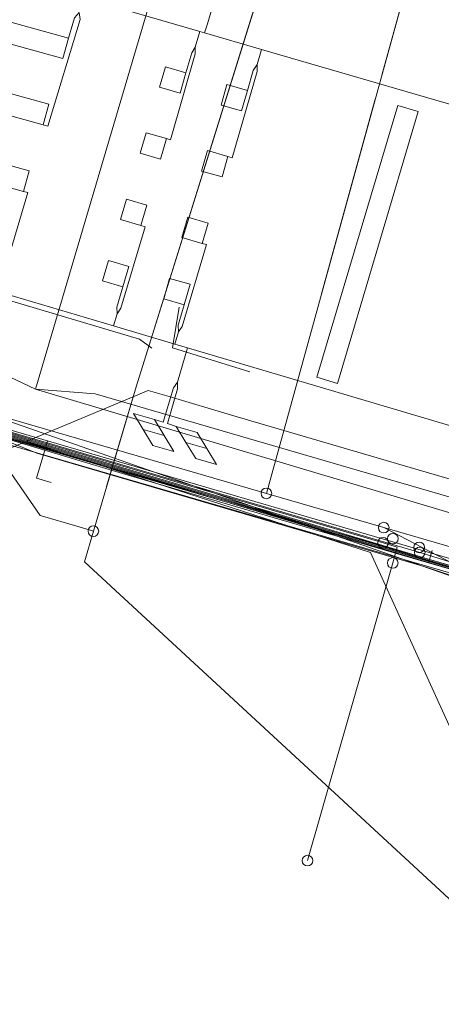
# Model space of a CAD drawing. Header units: metres. Extents: x 136717 to 137105, y 452657 to 453124.
# Tile 17 of 27: x 136853 to 136873, y 453037 to 453083. Entities that reach past the tile are written whole.
import ezdxf

# ---------------------------------------------------------------- set-up
doc = ezdxf.new("R2010")
doc.units = ezdxf.units.M
doc.header["$MEASUREMENT"] = 0
for name, color, linetype, lineweight in [('DATA_GM0344_TELECOMMUNICATIEKAB', 7, 'Continuous', 0), ('DATA_KL1010_TELECOMMUNICATIEKAB', 7, 'Continuous', 0), ('DATA_KL1011_DUCT', 7, 'Continuous', 0), ('DATA_KL1011_KABELBED', 7, 'Continuous', 0), ('DATA_KL1011_TELECOMMUNICATIEKAB', 7, 'Continuous', 0), ('DATA_KL1051_GTWP', 7, 'Continuous', 0), ('DATA_KL1051_KABELBED', 7, 'Continuous', 0), ('DATA_KL1051_MANTELBUIS', 7, 'Continuous', 0), ('DATA_KL1081_TELECOMMUNICATIEKAB', 7, 'Continuous', 0), ('GAS-LD_KL1081_MANTELBUIS', 7, 'Continuous', 0), ('GAS-LD_KL1081_OLIEGASCHEMIPIJP', 7, 'Continuous', 0), ('GAS-LD_KL1081_TSTUK', 7, 'Continuous', 0), ('LS_GM0344_ELEKTRICITEITSKABEL', 7, 'Continuous', 0), ('LS_KL1081_ELEKTRICITEITSKABEL', 7, 'Continuous', 0), ('LS_KL1081_MOF', 7, 'Continuous', 0), ('MS_KL1081_MOF', 7, 'Continuous', 0), ('OVERIG_GM0344_MANTELBUIS', 7, 'Continuous', 0), ('OVERIG_GM0344_OVERIG', 7, 'Continuous', 0), ('RIOOL-OD_GM0344_RIOOLLEIDING', 7, 'Continuous', 0), ('RIOOL-VV_GM0344_RIOOLLEIDING', 7, 'Continuous', 0), ('WATER_KL1048_MANTELBUIS', 7, 'Continuous', 0), ('WATER_KL1048_WATERLEIDING', 7, 'Continuous', 0)]:
    doc.layers.add(name, color=color, linetype=linetype, lineweight=lineweight)

# ---------------------------------------------------------------- blocks, each defined once
blk = doc.blocks.new('LI_21O060533_1')
at = {"layer": 'DATA_GM0344_TELECOMMUNICATIEKAB', "color": 3, "linetype": 'Continuous', "flags": 128}
for points in [[(136862.633, 453084.108), (136858.966, 453085.127), (136859.253, 453086.1), (136862.905, 453085.07), (136862.633, 453084.108), (136862.633, 453084.108), (136862.207, 453082.655)], [(136855.684, 453081.987), (136846.248, 453084.607), (136845.965, 453083.648), (136855.417, 453081.023), (136855.684, 453081.987), (136855.684, 453081.987), (136855.97, 453082.941), (136856.183, 453083.19)], [(136854.498, 453077.911), (136854.765, 453078.875), (136835.548, 453084.21), (136835.265, 453083.251), (136854.498, 453077.911), (136854.498, 453077.911), (136854.72, 453077.845), (136856.226, 453082.864), (136856.183, 453083.19)], [(136860.29, 453077.261), (136860.012, 453076.3), (136859.051, 453076.579), (136859.33, 453077.54), (136860.29, 453077.261), (136860.29, 453077.261), (136860.482, 453077.205), (136861.636, 453081.245), (136861.638, 453081.557)], [(136861.204, 453080.355), (136860.243, 453080.634), (136859.965, 453079.674), (136860.925, 453079.395), (136861.204, 453080.355), (136861.204, 453080.355), (136861.472, 453081.292), (136861.638, 453081.557)], [(136853.575, 453074.783), (136853.842, 453075.747), (136834.625, 453081.083), (136834.341, 453080.123), (136853.575, 453074.783), (136853.575, 453074.783), (136853.782, 453074.721), (136852.642, 453070.921), (136852.461, 453070.662)], [(136863.175, 453076.418), (136862.896, 453075.458), (136861.936, 453075.737), (136862.214, 453076.697), (136863.175, 453076.418), (136863.175, 453076.418), (136863.366, 453076.359), (136864.552, 453080.41), (136864.541, 453080.742)], [(136864.091, 453079.522), (136863.13, 453079.801), (136862.852, 453078.84), (136863.812, 453078.561), (136864.091, 453079.522), (136864.091, 453079.522), (136864.361, 453080.467), (136864.541, 453080.742)], [(136859.089, 453073.175), (136859.368, 453074.135), (136858.407, 453074.414), (136858.129, 453073.453), (136859.089, 453073.175), (136859.089, 453073.175), (136859.281, 453073.118), (136858.148, 453069.292), (136857.968, 453069.032)], [(136861.969, 453072.334), (136862.248, 453073.295), (136861.287, 453073.574), (136861.009, 453072.613), (136861.969, 453072.334), (136861.969, 453072.334), (136862.165, 453072.279), (136861.027, 453068.439), (136860.846, 453068.18)], [(136858.24, 453070.298), (136857.28, 453070.577), (136857.558, 453071.538), (136858.519, 453071.259), (136858.24, 453070.298), (136858.24, 453070.298), (136857.959, 453069.348), (136857.968, 453069.032)], [(136861.119, 453069.454), (136860.158, 453069.732), (136860.437, 453070.693), (136861.397, 453070.414), (136861.119, 453069.454), (136861.119, 453069.454), (136860.835, 453068.496), (136860.846, 453068.18)], [(136859.718, 453064.065), (136860.137, 453063.931), (136860.617, 453065.556), (136860.8, 453065.815), (136860.8, 453065.504), (136860.33, 453063.869), (136860.33, 453063.869), (136860.749, 453063.735)], [(136859.718, 453064.065), (136858.74, 453064.346), (136859.196, 453063.59), (136859.196, 453063.59), (136859.652, 453062.835), (136860.629, 453062.554), (136860.174, 453063.31), (136859.196, 453063.59), (136860.174, 453063.31), (136859.718, 453064.065), (136859.718, 453064.065), (136858.74, 453064.346)], [(136860.749, 453063.735), (136861.204, 453062.979), (136862.182, 453062.699), (136861.204, 453062.979), (136861.66, 453062.224), (136862.638, 453061.943), (136861.726, 453063.454), (136860.749, 453063.735)]]:
    blk.add_lwpolyline(points, dxfattribs=at)
at = {"layer": 'DATA_KL1010_TELECOMMUNICATIEKAB', "color": 3, "linetype": 'Continuous', "flags": 128}
for points in [[(136811.509, 453066.85), (136814.092, 453065.969), (136815.802, 453065.409), (136818.322, 453073.107), (136846.769, 453065.262), (136869.868, 453057.81), (136882.983, 453028.968), (136885.694, 453028.262), (136896.729, 453025.389), (136900.098, 453026.913), (136905.233, 453025.64), (136929.912, 453018.498), (136936.565, 453016.677), (136934.285, 453008.904), (136935.533, 453008.538), (136943.114, 453006.316), (136943.293, 453006.911), (136943.697, 453009.133)], [(136811.509, 453066.85), (136814.092, 453065.969), (136815.802, 453065.409), (136818.322, 453073.107), (136846.769, 453065.262), (136869.868, 453057.81), (136882.983, 453028.968), (136885.694, 453028.262), (136896.729, 453025.389), (136900.098, 453026.913), (136905.233, 453025.64), (136929.912, 453018.498), (136936.565, 453016.677), (136934.285, 453008.904), (136935.533, 453008.538), (136942.789, 453006.41), (136943.114, 453006.316), (136943.234, 453006.306), (136951.849, 453003.794), (136950.789, 453000.168), (136948.53, 452992.438), (136949.106, 452992.27), (136954.352, 452990.786), (136959.499, 453009.6)], [(136811.509, 453066.85), (136814.092, 453065.969), (136815.802, 453065.409), (136818.322, 453073.107), (136846.769, 453065.262), (136869.868, 453057.81), (136882.983, 453028.968), (136885.694, 453028.262), (136896.729, 453025.389), (136900.098, 453026.913), (136905.233, 453025.64), (136929.912, 453018.498), (136936.565, 453016.677), (136934.285, 453008.904), (136935.533, 453008.538), (136942.789, 453006.41)]]:
    blk.add_lwpolyline(points, dxfattribs=at)
at = {"layer": 'DATA_KL1011_DUCT', "color": 3, "linetype": 'Continuous', "flags": 128}
for points in [[(136814.512, 453077.105), (136820.368, 453075.32), (136820.255, 453074.949), (136834.592, 453070.747), (136836.838, 453069.206), (136847.049, 453066.22), (136850.677, 453063.518), (136874.614, 453056.552), (136882.51, 453053.55), (136884.558, 453052.219), (136910.152, 453044.706), (136910.324, 453044.864), (136970.799, 453027.099)], [(136813.089, 453072.243), (136817.322, 453071.109), (136820.429, 453074.898), (136834.592, 453070.747), (136836.838, 453069.206), (136847.049, 453066.22), (136850.677, 453063.518), (136874.614, 453056.552), (136882.51, 453053.55), (136884.558, 453052.219), (136910.152, 453044.706), (136910.324, 453044.864), (136970.799, 453027.099)], [(136970.799, 453027.099), (136910.324, 453044.864), (136910.152, 453044.706), (136884.558, 453052.219), (136882.51, 453053.55), (136874.614, 453056.552), (136850.677, 453063.518), (136847.049, 453066.22), (136836.838, 453069.206), (136834.592, 453070.747), (136820.429, 453074.898), (136817.322, 453071.109), (136813.089, 453072.243)], [(136970.799, 453027.099), (136910.324, 453044.864), (136910.152, 453044.706), (136884.558, 453052.219), (136882.51, 453053.55), (136874.614, 453056.552), (136850.677, 453063.518), (136847.049, 453066.22), (136836.838, 453069.206), (136834.592, 453070.747), (136820.429, 453074.898), (136817.322, 453071.109), (136813.089, 453072.243)], [(136813.089, 453072.243), (136817.322, 453071.109), (136820.429, 453074.898), (136834.592, 453070.747), (136836.838, 453069.206), (136847.049, 453066.22), (136850.677, 453063.518), (136874.614, 453056.552), (136882.51, 453053.55), (136884.558, 453052.219), (136910.152, 453044.706), (136910.324, 453044.864), (136970.799, 453027.099)], [(136813.089, 453072.243), (136817.322, 453071.109), (136820.429, 453074.898), (136834.592, 453070.747), (136836.838, 453069.206), (136847.049, 453066.22), (136850.677, 453063.518), (136874.614, 453056.552), (136882.51, 453053.55), (136884.558, 453052.219), (136910.152, 453044.706), (136910.324, 453044.864), (136970.799, 453027.099)]]:
    blk.add_lwpolyline(points, dxfattribs=at)
at = {"layer": 'DATA_KL1011_KABELBED', "color": 3, "linetype": 'Continuous', "flags": 128}
for points in [[(136882.51, 453053.55), (136874.614, 453056.552), (136850.677, 453063.518), (136847.049, 453066.22), (136836.838, 453069.206), (136834.592, 453070.747)], [(136834.592, 453070.747), (136847.164, 453067.063), (136850.727, 453063.817), (136875.686, 453056.608), (136877.107, 453056.128), (136879.874, 453054.967), (136882.51, 453053.55)]]:
    blk.add_lwpolyline(points, dxfattribs=at)
at = {"layer": 'DATA_KL1011_TELECOMMUNICATIEKAB', "color": 3, "linetype": 'Continuous', "flags": 128}
for points in [[(136978.267, 453016.264), (136979.435, 453015.981), (136981.726, 453023.954), (136964.663, 453028.902), (136941.217, 453035.793), (136913.652, 453043.887), (136910.324, 453044.864), (136910.152, 453044.706), (136884.558, 453052.219), (136882.51, 453053.55), (136874.614, 453056.552), (136850.677, 453063.518), (136847.049, 453066.22), (136836.838, 453069.206), (136834.592, 453070.747), (136820.429, 453074.898), (136820.255, 453074.949), (136820.368, 453075.32), (136814.512, 453077.105)], [(136882.51, 453053.55), (136874.614, 453056.552), (136850.677, 453063.518), (136847.049, 453066.22), (136836.838, 453069.206), (136834.592, 453070.747)]]:
    blk.add_lwpolyline(points, dxfattribs=at)
at = {"layer": 'DATA_KL1051_GTWP', "color": 3, "linetype": 'Continuous'}
for centre in [(136864.981, 453060.589), (136864.981, 453060.589), (136864.981, 453060.589), (136870.494, 453058.982), (136870.494, 453058.982), (136870.494, 453058.982)]:
    blk.add_circle(centre, 0.25, dxfattribs=at)
at = {"layer": 'DATA_KL1051_KABELBED', "color": 3, "linetype": 'Continuous', "flags": 128}
for points in [[(136864.981, 453060.589), (136873.094, 453090.008), (136873.602, 453091.763)], [(136890.653, 453050.536), (136890.149, 453050.683), (136886.319, 453051.803), (136884.436, 453051.716), (136883.238, 453051.661), (136882.623, 453051.633), (136880.629, 453053.701), (136879.825, 453054.534), (136877.397, 453055.385), (136872.279, 453057.178), (136850.72, 453064.733), (136835.307, 453070.134), (136835.079, 453070.214), (136820.286, 453074.07), (136819.78, 453074.202), (136819.771, 453074.198), (136817.56, 453073.088), (136817.534, 453073.096), (136815.963, 453073.561)], [(136890.647, 453050.54), (136890.149, 453050.683), (136886.325, 453051.784), (136884.45, 453051.709), (136883.238, 453051.661), (136882.627, 453051.637), (136880.649, 453053.69), (136879.831, 453054.539), (136877.01, 453055.586), (136876.168, 453055.899), (136872.628, 453057.076), (136872.279, 453057.178), (136854.193, 453062.477), (136843.328, 453066.881)], [(136843.328, 453066.881), (136850.72, 453064.733), (136864.981, 453060.589)], [(136864.981, 453060.589), (136870.494, 453058.982)], [(136870.494, 453058.982), (136902.54, 453049.644), (136901.848, 453047.26), (136901.848, 453047.26), (136901.366, 453045.598), (136888.137, 453000), (136883.643, 452984.506)], [(136910.126, 453044.837), (136905.959, 453044.282), (136901.366, 453045.598), (136889.835, 453048.903), (136884.45, 453051.709), (136884.436, 453051.716), (136880.649, 453053.69), (136880.629, 453053.701), (136877.397, 453055.385), (136877.01, 453055.586), (136870.494, 453058.982)]]:
    blk.add_lwpolyline(points, dxfattribs=at)
at = {"layer": 'DATA_KL1051_MANTELBUIS', "color": 3, "linetype": 'Continuous', "flags": 128}
for points in [[(136870.4, 453080.241), (136873.058, 453089.88)], [(136870.091, 453079.12), (136867.565, 453069.96)]]:
    blk.add_lwpolyline(points, dxfattribs=at)
at = {"layer": 'DATA_KL1081_TELECOMMUNICATIEKAB', "color": 3, "linetype": 'Continuous', "flags": 128}
for points in [[(136910.94, 453046.407), (136892.664, 453051.6), (136876.362, 453056.377), (136819.212, 453073.464), (136818.217, 453070.26)], [(136818.255, 453070.215), (136819.245, 453073.402), (136876.348, 453056.329), (136892.65, 453051.552), (136922.023, 453043.202), (136981.665, 453025.679)], [(136818.294, 453070.17), (136819.278, 453073.34), (136876.334, 453056.281), (136892.636, 453051.504), (136922.009, 453043.154), (136981.651, 453025.631)], [(136818.399, 453070.337), (136819.312, 453073.278), (136876.32, 453056.233), (136892.622, 453051.456), (136903.878, 453048.259)]]:
    blk.add_lwpolyline(points, dxfattribs=at)
at = {"layer": 'GAS-LD_KL1081_MANTELBUIS', "color": 41, "linetype": 'Continuous', "flags": 128}
blk.add_lwpolyline([(136857.476, 453060.915), (136858.864, 453065.589), (136866.514, 453090.146)], dxfattribs=at)
at = {"layer": 'GAS-LD_KL1081_OLIEGASCHEMIPIJP', "color": 41, "linetype": 'Continuous', "flags": 128}
for points in [[(136856.854, 453058.817), (136858.864, 453065.589), (136867.183, 453092.293)], [(136852.824, 453061.776), (136854.359, 453059.549), (136856.182, 453059.014)], [(136856.182, 453059.014), (136856.854, 453058.817)], [(136856.854, 453058.817), (136856.432, 453057.378), (136883.033, 453032.782), (136864.771, 452963.911), (136876.837, 452960.304)]]:
    blk.add_lwpolyline(points, dxfattribs=at)
at = {"layer": 'GAS-LD_KL1081_TSTUK', "color": 41, "linetype": 'Continuous'}
blk.add_circle((136856.854, 453058.817), 0.25, dxfattribs=at)
at = {"layer": 'LS_GM0344_ELEKTRICITEITSKABEL', "color": 14, "linetype": 'Continuous', "flags": 128}
for points in [[(136876.604, 453077.996), (136864.75, 453081.441), (136862.081, 453082.224), (136861.853, 453082.29), (136856.388, 453083.891)], [(136876.604, 453077.996), (136864.75, 453081.441), (136862.081, 453082.224), (136862.207, 453082.655)], [(136876.604, 453077.996), (136864.75, 453081.441), (136862.081, 453082.224), (136861.853, 453082.29), (136861.638, 453081.557)], [(136876.604, 453077.996), (136864.75, 453081.441), (136864.541, 453080.742)], [(136875.117, 453063.328), (136861.277, 453067.427), (136860.675, 453067.605), (136857.798, 453068.457), (136852.291, 453070.088)], [(136873.762, 453057.08), (136860.272, 453061.009), (136846.781, 453064.939)], [(136875.117, 453063.328), (136861.277, 453067.427), (136860.675, 453067.605), (136857.798, 453068.457), (136857.968, 453069.032)], [(136875.117, 453063.328), (136861.277, 453067.427), (136860.675, 453067.605), (136860.846, 453068.18)], [(136875.117, 453063.328), (136861.277, 453067.427), (136860.8, 453065.815)]]:
    blk.add_lwpolyline(points, dxfattribs=at)
at = {"layer": 'LS_KL1081_ELEKTRICITEITSKABEL', "color": 14, "linetype": 'Continuous', "flags": 128}
for points in [[(136935.029, 453081.008), (136933.289, 453075.329), (136924.538, 453046.503), (136922.102, 453038.082), (136907.19, 453042.86), (136906.425, 453043.105), (136876.848, 453051.709), (136875.241, 453056.856), (136872.798, 453057.629), (136872.184, 453057.81)], [(136870.46, 453058.266), (136853.021, 453063.408), (136849.936, 453064.336), (136819.005, 453073.374), (136817.785, 453069.159), (136818.487, 453068.957)], [(136872.184, 453057.81), (136853.035, 453063.456), (136849.566, 453064.496)], [(136870.916, 453057.32), (136871.13, 453058.069), (136870.46, 453058.266)], [(136866.915, 453043.334), (136870.916, 453057.32)]]:
    blk.add_lwpolyline(points, dxfattribs=at)
at = {"layer": 'LS_KL1081_MOF', "color": 14, "linetype": 'Continuous'}
for centre in [(136870.46, 453058.266), (136872.184, 453057.81), (136870.916, 453057.32), (136866.915, 453043.334)]:
    blk.add_circle(centre, 0.25, dxfattribs=at)
at = {"layer": 'MS_KL1081_MOF', "color": 12, "linetype": 'Continuous'}
for centre in [(136870.921, 453058.463), (136872.16, 453058.054)]:
    blk.add_circle(centre, 0.25, dxfattribs=at)
at = {"layer": 'OVERIG_GM0344_MANTELBUIS', "color": 111, "linetype": 'Continuous', "flags": 128}
blk.add_lwpolyline([(136868.315, 453065.759), (136867.357, 453066.044), (136871.158, 453078.824), (136872.117, 453078.539), (136868.315, 453065.759)], dxfattribs=at)
at = {"layer": 'OVERIG_GM0344_OVERIG', "color": 111, "linetype": 'Continuous', "flags": 128}
for points in [[(136923.999, 453091.679), (136922.62, 453091.479), (136901.347, 453097.863), (136899.961, 453092.883), (136898.879, 453091.249), (136897.353, 453090.492), (136895.312, 453090.352), (136894.864, 453090.297), (136893.613, 453090.645), (136891.832, 453084.248), (136887.242, 453084.248), (136886.962, 453083.38), (136884.694, 453075.368), (136883.611, 453071.581), (136881.217, 453062.981), (136880.555, 453060.059), (136879.565, 453056.51), (136879.257, 453055.404), (136872.598, 453057.323), (136858.381, 453061.478), (136849.106, 453064.249), (136843.812, 453065.817), (136835.995, 453068.113), (136832.455, 453069.09)], [(136847.638, 453064.684), (136847.809, 453065.26), (136847.996, 453065.891), (136849.061, 453069.208), (136849.492, 453070.664), (136859.026, 453067.841), (136859.606, 453067.418)], [(136830.686, 453069.808), (136844.245, 453065.895), (136847.182, 453065.245), (136880.279, 453055.572)], [(136854.696, 453063.049), (136854.187, 453061.306), (136854.878, 453061.104)], [(136872.598, 453057.323), (136872.772, 453057.91)]]:
    blk.add_lwpolyline(points, dxfattribs=at)
at = {"layer": 'RIOOL-OD_GM0344_RIOOLLEIDING', "color": 212, "linetype": 'Continuous', "flags": 128}
blk.add_lwpolyline([(136854.132, 453065.494), (136856.932, 453065.262), (136870.104, 453061.434), (136912.141, 453049.224), (136925.302, 453045.405), (136948.901, 453038.513), (136966.841, 453033.109), (136978.487, 453029.624), (136981.012, 453028.858), (136987.797, 453026.828)], dxfattribs=at)
at = {"layer": 'RIOOL-VV_GM0344_RIOOLLEIDING', "color": 211, "linetype": 'Continuous', "flags": 128}
for points in [[(136854.132, 453065.494), (136863.631, 453097.608)], [(136841.268, 453071.583), (136854.132, 453065.494)], [(136860.879, 453069.346), (136860.569, 453067.427), (136864.21, 453066.298)], [(136854.132, 453065.494), (136897.695, 453052.482)]]:
    blk.add_lwpolyline(points, dxfattribs=at)
at = {"layer": 'WATER_KL1048_MANTELBUIS', "color": 5, "linetype": 'Continuous', "flags": 128}
for points in [[(136860.419, 453065.136), (136863.336, 453064.27)], [(136871.737, 453061.813), (136875.707, 453060.652)]]:
    blk.add_lwpolyline(points, dxfattribs=at)
at = {"layer": 'WATER_KL1048_WATERLEIDING', "color": 5, "linetype": 'Continuous', "flags": 128}
blk.add_lwpolyline([(136845.961, 453061.702), (136848.619, 453060.921), (136859.424, 453065.432), (136860.419, 453065.136), (136863.336, 453064.27), (136871.737, 453061.813), (136875.707, 453060.652), (136893.182, 453055.533)], dxfattribs=at)

msp = doc.modelspace()

# ---------------------------------------------------------------- block references
at = {"linetype": 'Continuous'}
msp.add_blockref('LI_21O060533_1', (0, 0), dxfattribs=at)

doc.saveas('drawing.dxf')
